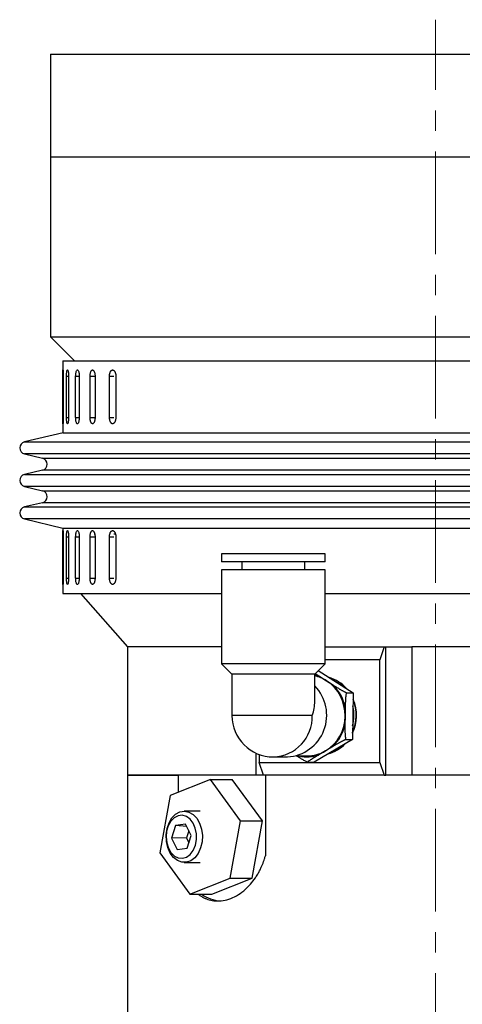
# Model space of a CAD drawing. Header units: inches. Extents: x 1.7 to 32.8, y 1.3 to 21.1.
# Tile 50 of 54: x 27.5 to 29.7, y 10.3 to 15.1. Entities that reach past the tile are written whole.
import ezdxf

# ---------------------------------------------------------------- set-up
doc = ezdxf.new("R2010")
doc.units = ezdxf.units.IN
doc.header["$MEASUREMENT"] = 0
doc.linetypes.add('CENTERX2', pattern=[0.8, 0.5, -0.1, 0.1, -0.1])

msp = doc.modelspace()

# ---------------------------------------------------------------- linework, layer by layer
at = {"color": 7, "linetype": 'CENTERX2', "lineweight": 18}
msp.add_line((29.5734, 7.5409), (29.5734, 15.0827), dxfattribs=at)
at = {"color": 7, "linetype": 'Continuous', "lineweight": 25}
for p, q in [((27.6984, 14.9144), (27.6984, 14.4144)), ((27.6984, 14.9144), (30.8824, 14.9144)), ((27.6984, 14.4144), (27.6984, 13.5394)), ((27.6984, 14.4144), (29.5729, 14.4144)), ((27.6984, 14.4144), (30.8824, 14.4144)), ((29.5729, 14.4144), (30.8824, 14.4144)), ((27.6984, 13.5394), (27.8163, 13.4214)), ((27.6984, 13.5394), (31.4484, 13.5394)), ((27.7579, 13.4214), (27.7579, 13.0714)), ((27.7579, 13.4214), (30.2581, 13.4214)), ((27.7583, 13.1464), (27.7583, 13.3464)), ((27.7583, 13.3464), (27.7609, 13.3464)), ((27.7609, 13.3464), (27.7609, 13.1464)), ((27.7767, 13.1464), (27.7767, 13.3464)), ((27.7767, 13.3464), (27.7866, 13.3464)), ((27.7866, 13.3464), (27.7866, 13.1464)), ((27.8212, 13.1464), (27.8212, 13.3464)), ((27.8212, 13.3464), (27.8385, 13.3464)), ((27.8385, 13.3464), (27.8385, 13.1464)), ((27.8913, 13.1464), (27.8913, 13.3464)), ((27.8913, 13.3464), (27.9142, 13.3464)), ((27.9156, 13.3464), (27.9156, 13.1464)), ((27.9859, 13.1464), (27.9859, 13.3464)), ((27.9859, 13.3464), (28.0074, 13.3464)), ((28.0169, 13.3464), (28.0169, 13.1464)), ((27.7583, 13.1464), (27.7609, 13.1464)), ((27.7767, 13.1464), (27.7866, 13.1464)), ((27.8212, 13.1464), (27.8385, 13.1464)), ((27.8913, 13.1464), (27.9142, 13.1464)), ((27.9859, 13.1464), (28.0074, 13.1464)), ((27.7596, 13.0714), (27.5716, 13.0269)), ((27.7579, 13.0714), (30.2581, 13.0714)), ((27.5716, 13.0269), (31.5751, 13.0269)), ((27.5716, 12.9685), (27.6594, 12.9477)), ((28.4641, 12.9685), (27.5716, 12.9685)), ((27.6594, 12.9477), (31.4873, 12.9477)), ((31.5751, 12.9685), (28.4641, 12.9685)), ((27.6594, 12.8894), (27.5716, 12.8686)), ((27.5716, 12.8686), (31.5751, 12.8686)), ((28.5128, 12.8894), (27.6594, 12.8894)), ((31.4873, 12.8894), (28.5128, 12.8894)), ((27.5716, 12.8102), (27.6594, 12.7894)), ((28.4641, 12.8102), (27.5716, 12.8102)), ((31.5751, 12.8102), (28.4641, 12.8102)), ((27.6594, 12.7894), (31.4873, 12.7894)), ((27.6594, 12.731), (27.5716, 12.7102)), ((27.5716, 12.7102), (31.5751, 12.7102)), ((28.5128, 12.731), (27.6594, 12.731)), ((31.4873, 12.731), (28.5128, 12.731)), ((27.5716, 12.6519), (27.7579, 12.6078)), ((28.4641, 12.6519), (27.5716, 12.6519)), ((27.7579, 12.6078), (27.7579, 12.2894)), ((30.3501, 12.6519), (28.4641, 12.6519)), ((27.7583, 12.3644), (27.7583, 12.5644)), ((27.7583, 12.5644), (27.7609, 12.5644)), ((27.7596, 12.6073), (30.2581, 12.6073)), ((27.7609, 12.5644), (27.7609, 12.3644)), ((27.7767, 12.3644), (27.7767, 12.5644)), ((27.7767, 12.5644), (27.7866, 12.5644)), ((27.7866, 12.5644), (27.7866, 12.3644)), ((27.8212, 12.3644), (27.8212, 12.5644)), ((27.8212, 12.5644), (27.8385, 12.5644)), ((27.8385, 12.5644), (27.8385, 12.3644)), ((27.8913, 12.3644), (27.8913, 12.5644)), ((27.8913, 12.5644), (27.9142, 12.5644)), ((27.9154, 12.5782), (27.9112, 12.5782)), ((27.9156, 12.5644), (27.9156, 12.3644)), ((27.9859, 12.3644), (27.9859, 12.5644)), ((27.9859, 12.5644), (28.0074, 12.5644)), ((28.0123, 12.5782), (28.0065, 12.5782)), ((28.0169, 12.5644), (28.0169, 12.3644)), ((28.5321, 12.4825), (28.5321, 12.4431)), ((28.6979, 12.4825), (28.5321, 12.4825)), ((29.036, 12.4825), (28.6979, 12.4825)), ((29.036, 12.4431), (29.036, 12.4825)), ((28.6979, 12.4431), (28.5321, 12.4431)), ((28.6305, 12.4431), (28.6305, 12.4037)), ((29.036, 12.4431), (28.6979, 12.4431)), ((28.9376, 12.4037), (28.9376, 12.4431)), ((28.5321, 12.4037), (28.5321, 11.947)), ((28.6979, 12.4037), (28.5321, 12.4037)), ((29.036, 12.4037), (28.6979, 12.4037)), ((29.036, 11.947), (29.036, 12.4037)), ((27.7583, 12.3644), (27.7609, 12.3644)), ((27.7767, 12.3644), (27.7866, 12.3644)), ((27.8212, 12.3644), (27.8385, 12.3644)), ((27.8913, 12.3644), (27.9142, 12.3644)), ((27.9859, 12.3644), (28.0074, 12.3644)), ((27.7579, 12.2894), (28.5321, 12.2894)), ((27.8453, 12.2894), (28.0734, 12.0294)), ((29.036, 12.2894), (30.2581, 12.2894)), ((28.0734, 12.0294), (28.0734, 11.4044)), ((28.5321, 12.0294), (28.0734, 12.0294)), ((29.036, 12.0294), (29.3241, 12.0294)), ((29.3241, 12.0294), (29.3027, 11.9669)), ((29.3241, 12.0294), (29.3317, 12.0294)), ((29.3317, 11.4044), (29.3317, 12.0294)), ((29.3317, 12.0294), (29.4588, 12.0294)), ((29.4588, 12.0294), (29.4588, 11.4044)), ((30.6225, 12.0294), (29.4588, 12.0294)), ((28.5321, 11.947), (28.5825, 11.8967)), ((28.6979, 11.947), (28.5321, 11.947)), ((29.036, 11.947), (28.6979, 11.947)), ((28.9856, 11.8967), (29.036, 11.947)), ((29.3027, 11.9669), (29.036, 11.9669)), ((29.3027, 11.4669), (29.3027, 11.9669)), ((28.5825, 11.8967), (28.5825, 11.6949)), ((28.7151, 11.8967), (28.5825, 11.8967)), ((28.9856, 11.8967), (28.7151, 11.8967)), ((28.9856, 11.7638), (28.9856, 11.8967)), ((29.0026, 11.9136), (29.1726, 11.8056)), ((29.0102, 11.8849), (29.0432, 11.8639)), ((29.0432, 11.8639), (29.0762, 11.8429)), ((29.14, 11.8056), (29.1726, 11.8056)), ((29.1726, 11.8056), (29.1694, 11.5783)), ((29.1339, 11.7329), (29.1333, 11.692)), ((28.9735, 11.6949), (28.5825, 11.6949)), ((29.1333, 11.692), (29.1327, 11.6511)), ((29.1694, 11.5783), (28.9829, 11.4676)), ((29.1369, 11.5783), (29.1694, 11.5783)), ((28.6998, 11.4044), (28.6998, 11.5118)), ((28.7154, 11.5054), (28.7154, 11.4669)), ((29.0385, 11.523), (29.0049, 11.503)), ((29.072, 11.5429), (29.0385, 11.523)), ((28.7154, 11.4669), (29.3027, 11.4669)), ((28.7367, 11.4044), (28.7154, 11.4669)), ((28.7841, 11.4933), (28.853, 11.4933)), ((28.8938, 11.498), (28.9483, 11.498)), ((28.9504, 11.4676), (28.9829, 11.4676)), ((29.3027, 11.4669), (29.3241, 11.4044)), ((28.0734, 11.4044), (28.0734, 10.1544)), ((28.6998, 11.4044), (28.0734, 11.4044)), ((28.0734, 11.4044), (28.3228, 11.4044)), ((28.4781, 11.3842), (28.2816, 11.3058)), ((28.3228, 11.3222), (28.3228, 11.4044)), ((28.6243, 11.1828), (28.4781, 11.3842)), ((28.4781, 11.3842), (28.5841, 11.3842)), ((28.7304, 11.1828), (28.5841, 11.3842)), ((28.7367, 11.4044), (28.6998, 11.4044)), ((29.3241, 11.4044), (28.7367, 11.4044)), ((28.745, 11.4044), (28.745, 11.0119)), ((29.3241, 11.4044), (29.3317, 11.4044)), ((29.4588, 11.4044), (29.3317, 11.4044)), ((30.0026, 11.4044), (29.4588, 11.4044)), ((28.2816, 11.3058), (28.2314, 11.026)), ((28.4278, 11.2294), (28.3501, 11.2294)), ((28.5741, 10.903), (28.6243, 11.1828)), ((28.6243, 11.1828), (28.7304, 11.1828)), ((28.6801, 10.903), (28.7304, 11.1828)), ((28.3079, 11.1599), (28.2879, 11.0978)), ((28.3559, 11.1664), (28.3079, 11.1599)), ((28.3622, 11.1539), (28.3079, 11.1599)), ((28.3839, 11.1109), (28.3559, 11.1664)), ((28.3722, 11.134), (28.3609, 11.0987)), ((28.3609, 11.0987), (28.2879, 11.0978)), ((28.2879, 11.0978), (28.3159, 11.0423)), ((28.3609, 11.0987), (28.3725, 11.0756)), ((28.3639, 11.0488), (28.3839, 11.1109)), ((28.2314, 11.026), (28.3776, 10.8246)), ((28.3159, 11.0423), (28.3639, 11.0488)), ((28.3501, 10.9794), (28.4278, 10.9794)), ((28.3776, 10.8246), (28.5741, 10.903)), ((28.4837, 10.8246), (28.6801, 10.903)), ((28.5741, 10.903), (28.6801, 10.903)), ((28.3776, 10.8246), (28.4837, 10.8246))]:
    msp.add_line(p, q, dxfattribs=at)
at = {"color": 7, "linetype": 'Continuous', "lineweight": 25, "flags": 128}
for points in [[(29.0102, 11.8849), (28.9958, 11.8895), (28.9856, 11.892)], [(29.1002, 11.8516), (29.0996, 11.8521), (29.0774, 11.8661)], [(29.0767, 11.5233), (29.0841, 11.5274), (29.0913, 11.5319)], [(28.4014, 11.0026), (28.3819, 10.9878), (28.3604, 10.9802), (28.3382, 10.9805), (28.3168, 10.9886), (28.2975, 11.0039), (28.2815, 11.0256), (28.2698, 11.0522), (28.2631, 11.0821), (28.2619, 11.1133), (28.2662, 11.1441), (28.2759, 11.1723), (28.2901, 11.1963), (28.3082, 11.2144), (28.3288, 11.2257), (28.3508, 11.2294), (28.3728, 11.2252), (28.3933, 11.2134), (28.4111, 11.1947), (28.4251, 11.1704), (28.4344, 11.1419), (28.4383, 11.1111), (28.4367, 11.0799), (28.4297, 11.0502), (28.4177, 11.0238), (28.4014, 11.0026)], [(28.379, 11.0189), (28.3937, 11.0385), (28.4042, 11.063), (28.4095, 11.0906), (28.4094, 11.1192), (28.4039, 11.1467), (28.3933, 11.171), (28.3784, 11.1904), (28.3604, 11.2035), (28.3406, 11.2092), (28.3205, 11.2071), (28.3014, 11.1974), (28.285, 11.1808), (28.2723, 11.1585), (28.2643, 11.1322), (28.2617, 11.1039), (28.2645, 11.0756), (28.2727, 11.0494), (28.2855, 11.0273), (28.3021, 11.0109), (28.3212, 11.0015), (28.3413, 10.9997), (28.3611, 11.0056), (28.379, 11.0189)]]:
    msp.add_lwpolyline(points, dxfattribs=at)
at = {"color": 7, "linetype": 'Continuous', "lineweight": 25}
for centre, radius, start, end in [((27.5786, 12.9977), 0.03, 103.3212, 256.6788), ((27.6525, 12.9185), 0.03, 283.3212, 76.6788), ((27.5786, 12.8394), 0.03, 103.3212, 256.6788), ((27.6525, 12.7602), 0.03, 283.3212, 76.6788), ((27.5786, 12.681), 0.03, 103.3212, 256.6788), ((28.9473, 11.7136), 0.1783, 57.4752, 77.5878), ((28.9336, 11.6969), 0.1998, 358.6021, 56.7301), ((29.0056, 11.708), 0.179, 41.4534, 73.3129), ((29.0047, 11.709), 0.1779, 42.3076, 72.8242), ((29.0047, 11.709), 0.1779, 42.2898, 72.8421), ((28.9323, 11.6973), 0.2047, 10.002, 45.3302), ((28.8407, 11.6962), 0.2033, 273.4597, 44.5368), ((28.987, 11.6949), 0.202, 334.8331, 22.7873), ((28.9852, 11.6949), 0.2023, 335.8958, 22.5204), ((28.9852, 11.6949), 0.2023, 335.9052, 22.511), ((28.9735, 11.6949), 0.2032, 345.5521, 12.8641), ((28.7841, 11.6949), 0.2016, 180, 270), ((28.7778, 11.689), 0.1958, 271.8362, 1.7254), ((28.9343, 11.6925), 0.1989, 301.5543, 359.8504), ((28.9331, 11.692), 0.2038, 312.9852, 348.4196), ((29.0065, 11.6803), 0.1773, 284.5768, 316.2083), ((29.0049, 11.6803), 0.1773, 286.1398, 315.2561), ((29.0049, 11.6803), 0.1774, 286.121, 315.2749), ((28.948, 11.6744), 0.1764, 270.0962, 300.8452), ((28.9483, 11.6719), 0.1781, 257.532, 288.5082), ((28.5366, 10.9639), 0.1722, 234.0155, 265.847)]:
    msp.add_arc(centre, radius, start, end, dxfattribs=at)
msp.add_ellipse((28.7841, 11.6949), major_axis=(0.1651, 0.1651), ratio=0.700208, start_param=5.323254, end_param=5.67232, dxfattribs=at)
for points, knots in [([(27.7583, 13.3464), (27.7584, 13.3499), (27.7584, 13.3569), (27.7585, 13.3661), (27.7587, 13.3732), (27.7591, 13.3772), (27.7595, 13.3778), (27.7599, 13.3748), (27.7604, 13.3686), (27.7607, 13.36), (27.7608, 13.3521), (27.7608, 13.3475), (27.7609, 13.3464)], [0, 0, 0, 0, 0.107362, 0.214723, 0.322094, 0.429472, 0.536839, 0.644195, 0.751556, 0.858932, 0.966307, 1, 1, 1, 1]), ([(27.7767, 13.3464), (27.7767, 13.3499), (27.7768, 13.3569), (27.7776, 13.3661), (27.7788, 13.3732), (27.7803, 13.3772), (27.782, 13.3778), (27.7837, 13.3748), (27.7851, 13.3686), (27.7862, 13.36), (27.7866, 13.3521), (27.7866, 13.3475), (27.7866, 13.3464)], [0, 0, 0, 0, 0.1073618, 0.2147232, 0.3220944, 0.429472, 0.536839, 0.6441948, 0.7515565, 0.8589318, 0.9663073, 1, 1, 1, 1]), ([(27.8212, 13.3464), (27.8213, 13.3499), (27.8215, 13.3569), (27.8229, 13.3661), (27.825, 13.3732), (27.8277, 13.3772), (27.8306, 13.3778), (27.8335, 13.3748), (27.836, 13.3686), (27.8377, 13.36), (27.8384, 13.3521), (27.8385, 13.3475), (27.8385, 13.3464)], [0, 0, 0, 0, 0.107362, 0.214723, 0.322094, 0.429472, 0.536839, 0.644195, 0.751556, 0.858932, 0.966307, 1, 1, 1, 1]), ([(27.8913, 13.3464), (27.8913, 13.3481), (27.8914, 13.3516), (27.8919, 13.3567), (27.8927, 13.3615), (27.8938, 13.3658), (27.8952, 13.3697), (27.8968, 13.3728), (27.8986, 13.3752), (27.9005, 13.3768), (27.9025, 13.3775), (27.9046, 13.3774), (27.9066, 13.3763), (27.9086, 13.3744), (27.9104, 13.3717), (27.912, 13.3684), (27.9134, 13.3643), (27.9144, 13.3598), (27.9152, 13.3549), (27.9155, 13.3509), (27.9156, 13.348), (27.9156, 13.347), (27.9156, 13.3464)], [0, 0, 0, 0, 0.052919, 0.107373, 0.160293, 0.214746, 0.26767, 0.322129, 0.375056, 0.429518, 0.48244, 0.536897, 0.589814, 0.644264, 0.697184, 0.751638, 0.804564, 0.859025, 0.91195, 0.966412, 0.983183, 1, 1, 1, 1]), ([(27.9859, 13.3464), (27.9859, 13.3473), (27.9859, 13.349), (27.9861, 13.3516), (27.9864, 13.3541), (27.9867, 13.3567), (27.9874, 13.3599), (27.9882, 13.363), (27.9892, 13.3658), (27.9903, 13.3684), (27.9916, 13.3707), (27.993, 13.3727), (27.9941, 13.374), (27.9953, 13.3751), (27.9965, 13.376), (27.9978, 13.3767), (27.9995, 13.3773), (28.0012, 13.3775), (28.003, 13.3772), (28.0047, 13.3767), (28.0064, 13.3757), (28.008, 13.3743), (28.0096, 13.3727), (28.011, 13.3706), (28.0123, 13.3683), (28.0132, 13.3663), (28.014, 13.3643), (28.0148, 13.3621), (28.0154, 13.3597), (28.0159, 13.3573), (28.0163, 13.3549), (28.0166, 13.3523), (28.0169, 13.3495), (28.0169, 13.3475), (28.0169, 13.3464)], [0, 0, 0, 0, 0.026375, 0.052933, 0.080068, 0.107403, 0.133778, 0.187424, 0.214759, 0.241136, 0.294786, 0.322124, 0.348503, 0.375064, 0.402204, 0.429543, 0.455919, 0.509568, 0.536904, 0.563278, 0.616921, 0.644254, 0.670629, 0.724275, 0.75161, 0.777988, 0.804549, 0.831688, 0.859027, 0.885405, 0.911966, 0.939105, 0.966444, 1, 1, 1, 1]), ([(27.7609, 13.1464), (27.7608, 13.1429), (27.7608, 13.136), (27.7605, 13.1267), (27.7601, 13.1196), (27.7596, 13.1156), (27.7592, 13.115), (27.7588, 13.118), (27.7586, 13.1242), (27.7584, 13.1329), (27.7584, 13.1408), (27.7583, 13.1453), (27.7583, 13.1464)], [0, 0, 0, 0, 0.107362, 0.214723, 0.322094, 0.429472, 0.536839, 0.644195, 0.751556, 0.858932, 0.966307, 1, 1, 1, 1]), ([(27.7866, 13.1464), (27.7866, 13.1447), (27.7866, 13.1412), (27.7863, 13.1362), (27.786, 13.1313), (27.7855, 13.127), (27.7848, 13.1232), (27.7841, 13.12), (27.7833, 13.1176), (27.7825, 13.116), (27.7817, 13.1153), (27.7808, 13.1155), (27.78, 13.1165), (27.7793, 13.1184), (27.7786, 13.1211), (27.778, 13.1245), (27.7775, 13.1285), (27.7771, 13.133), (27.7768, 13.138), (27.7767, 13.1425), (27.7767, 13.1453), (27.7767, 13.1464)], [0, 0, 0, 0, 0.05292, 0.107375, 0.160295, 0.214749, 0.267674, 0.322133, 0.375061, 0.429523, 0.482446, 0.536903, 0.58982, 0.644272, 0.697192, 0.751646, 0.804573, 0.859035, 0.911961, 0.966423, 1, 1, 1, 1]), ([(27.8385, 13.1464), (27.8384, 13.1429), (27.8382, 13.136), (27.8366, 13.1267), (27.8343, 13.1196), (27.8315, 13.1156), (27.8286, 13.115), (27.8258, 13.118), (27.8235, 13.1242), (27.8219, 13.1329), (27.8213, 13.1408), (27.8212, 13.1453), (27.8212, 13.1464)], [0, 0, 0, 0, 0.107362, 0.214723, 0.322094, 0.429472, 0.536839, 0.644195, 0.751556, 0.858932, 0.966307, 1, 1, 1, 1]), ([(27.9156, 13.1464), (27.9156, 13.1447), (27.9155, 13.1412), (27.9149, 13.1362), (27.9141, 13.1313), (27.9129, 13.127), (27.9114, 13.1232), (27.9098, 13.12), (27.9079, 13.1176), (27.9059, 13.116), (27.9039, 13.1153), (27.9018, 13.1155), (27.8998, 13.1165), (27.8979, 13.1184), (27.8962, 13.1211), (27.8947, 13.1245), (27.8934, 13.1285), (27.8924, 13.133), (27.8917, 13.138), (27.8914, 13.1419), (27.8913, 13.1448), (27.8913, 13.1459), (27.8913, 13.1464)], [0, 0, 0, 0, 0.052919, 0.107373, 0.160293, 0.214746, 0.26767, 0.322129, 0.375056, 0.429518, 0.48244, 0.536897, 0.589814, 0.644264, 0.697184, 0.751638, 0.804564, 0.859025, 0.91195, 0.966412, 0.983183, 1, 1, 1, 1]), ([(28.0169, 13.1464), (28.0169, 13.1447), (28.0168, 13.1412), (28.0161, 13.1362), (28.015, 13.1313), (28.0135, 13.127), (28.0116, 13.1232), (28.0095, 13.12), (28.0071, 13.1176), (28.0046, 13.116), (28.002, 13.1153), (27.9994, 13.1155), (27.9968, 13.1165), (27.9944, 13.1184), (27.9922, 13.1211), (27.9902, 13.1245), (27.9886, 13.1285), (27.9873, 13.133), (27.9864, 13.138), (27.986, 13.1419), (27.9859, 13.1448), (27.9859, 13.1459), (27.9859, 13.1464)], [0, 0, 0, 0, 0.0529193, 0.1073734, 0.1602927, 0.2147463, 0.2676704, 0.3221291, 0.3750562, 0.4295184, 0.4824402, 0.536897, 0.5898135, 0.6442644, 0.6971839, 0.7516376, 0.8045636, 0.8590245, 0.9119505, 0.9664117, 0.9831825, 1, 1, 1, 1]), ([(27.7583, 12.5644), (27.7584, 12.5679), (27.7584, 12.5748), (27.7585, 12.5841), (27.7587, 12.5912), (27.7591, 12.5952), (27.7595, 12.5958), (27.7599, 12.5928), (27.7604, 12.5866), (27.7607, 12.5779), (27.7608, 12.57), (27.7608, 12.5655), (27.7609, 12.5644)], [0, 0, 0, 0, 0.107362, 0.214723, 0.322094, 0.429472, 0.536839, 0.644195, 0.751556, 0.858932, 0.966307, 1, 1, 1, 1]), ([(27.7767, 12.5644), (27.7767, 12.5679), (27.7768, 12.5748), (27.7776, 12.5841), (27.7788, 12.5912), (27.7803, 12.5952), (27.782, 12.5958), (27.7837, 12.5928), (27.7851, 12.5866), (27.7862, 12.5779), (27.7866, 12.57), (27.7866, 12.5655), (27.7866, 12.5644)], [0, 0, 0, 0, 0.1073618, 0.2147232, 0.3220944, 0.429472, 0.536839, 0.6441948, 0.7515565, 0.8589318, 0.9663073, 1, 1, 1, 1]), ([(27.8212, 12.5644), (27.8213, 12.5679), (27.8215, 12.5748), (27.8229, 12.5841), (27.825, 12.5912), (27.8277, 12.5952), (27.8306, 12.5958), (27.8335, 12.5928), (27.836, 12.5866), (27.8377, 12.5779), (27.8384, 12.57), (27.8385, 12.5655), (27.8385, 12.5644)], [0, 0, 0, 0, 0.107362, 0.214723, 0.322094, 0.429472, 0.536839, 0.644195, 0.751556, 0.858932, 0.966307, 1, 1, 1, 1]), ([(27.8913, 12.5644), (27.8913, 12.5661), (27.8914, 12.5696), (27.8919, 12.5746), (27.8927, 12.5795), (27.8938, 12.5838), (27.8952, 12.5876), (27.8968, 12.5908), (27.8986, 12.5932), (27.9005, 12.5948), (27.9025, 12.5955), (27.9046, 12.5953), (27.9066, 12.5943), (27.9086, 12.5924), (27.9104, 12.5897), (27.912, 12.5863), (27.9134, 12.5823), (27.9144, 12.5778), (27.9152, 12.5728), (27.9155, 12.5689), (27.9156, 12.566), (27.9156, 12.5649), (27.9156, 12.5644)], [0, 0, 0, 0, 0.052919, 0.107373, 0.160293, 0.214746, 0.26767, 0.322129, 0.375056, 0.429518, 0.48244, 0.536897, 0.589814, 0.644264, 0.697184, 0.751638, 0.804564, 0.859025, 0.91195, 0.966412, 0.983183, 1, 1, 1, 1]), ([(27.9859, 12.5644), (27.9859, 12.5652), (27.9859, 12.567), (27.9861, 12.5695), (27.9864, 12.5721), (27.9867, 12.5746), (27.9874, 12.5779), (27.9882, 12.5809), (27.9892, 12.5837), (27.9903, 12.5864), (27.9916, 12.5887), (27.993, 12.5907), (27.9941, 12.592), (27.9953, 12.5931), (27.9965, 12.594), (27.9978, 12.5947), (27.9995, 12.5953), (28.0012, 12.5955), (28.003, 12.5952), (28.0047, 12.5947), (28.0064, 12.5937), (28.008, 12.5923), (28.0096, 12.5906), (28.011, 12.5886), (28.0123, 12.5862), (28.0132, 12.5843), (28.014, 12.5822), (28.0148, 12.58), (28.0154, 12.5777), (28.0159, 12.5753), (28.0163, 12.5728), (28.0166, 12.5703), (28.0169, 12.5674), (28.0169, 12.5655), (28.0169, 12.5644)], [0, 0, 0, 0, 0.026375, 0.052933, 0.080068, 0.107403, 0.133778, 0.187424, 0.214759, 0.241136, 0.294786, 0.322124, 0.348503, 0.375064, 0.402204, 0.429543, 0.455919, 0.509568, 0.536904, 0.563278, 0.616921, 0.644254, 0.670629, 0.724275, 0.75161, 0.777988, 0.804549, 0.831688, 0.859027, 0.885405, 0.911966, 0.939105, 0.966444, 1, 1, 1, 1]), ([(27.7609, 12.3644), (27.7608, 12.3609), (27.7608, 12.3539), (27.7605, 12.3446), (27.7601, 12.3376), (27.7596, 12.3336), (27.7592, 12.333), (27.7588, 12.336), (27.7586, 12.3422), (27.7584, 12.3508), (27.7584, 12.3587), (27.7583, 12.3633), (27.7583, 12.3644)], [0, 0, 0, 0, 0.107362, 0.214723, 0.322094, 0.429472, 0.536839, 0.644195, 0.751556, 0.858932, 0.966307, 1, 1, 1, 1]), ([(27.7866, 12.3644), (27.7866, 12.3627), (27.7866, 12.3592), (27.7863, 12.3541), (27.786, 12.3493), (27.7855, 12.345), (27.7848, 12.3411), (27.7841, 12.338), (27.7833, 12.3356), (27.7825, 12.334), (27.7817, 12.3333), (27.7808, 12.3334), (27.78, 12.3345), (27.7793, 12.3364), (27.7786, 12.3391), (27.778, 12.3424), (27.7775, 12.3465), (27.7771, 12.351), (27.7768, 12.3559), (27.7767, 12.3604), (27.7767, 12.3633), (27.7767, 12.3644)], [0, 0, 0, 0, 0.05292, 0.107375, 0.160295, 0.214749, 0.267674, 0.322133, 0.375061, 0.429523, 0.482446, 0.536903, 0.58982, 0.644272, 0.697192, 0.751646, 0.804573, 0.859035, 0.911961, 0.966423, 1, 1, 1, 1]), ([(27.8385, 12.3644), (27.8384, 12.3609), (27.8382, 12.3539), (27.8366, 12.3446), (27.8343, 12.3376), (27.8315, 12.3336), (27.8286, 12.333), (27.8258, 12.336), (27.8235, 12.3422), (27.8219, 12.3508), (27.8213, 12.3587), (27.8212, 12.3633), (27.8212, 12.3644)], [0, 0, 0, 0, 0.107362, 0.214723, 0.322094, 0.429472, 0.536839, 0.644195, 0.751556, 0.858932, 0.966307, 1, 1, 1, 1]), ([(27.9156, 12.3644), (27.9156, 12.3627), (27.9155, 12.3592), (27.9149, 12.3541), (27.9141, 12.3493), (27.9129, 12.345), (27.9114, 12.3411), (27.9098, 12.338), (27.9079, 12.3356), (27.9059, 12.334), (27.9039, 12.3333), (27.9018, 12.3334), (27.8998, 12.3345), (27.8979, 12.3364), (27.8962, 12.3391), (27.8947, 12.3424), (27.8934, 12.3465), (27.8924, 12.351), (27.8917, 12.3559), (27.8914, 12.3599), (27.8913, 12.3627), (27.8913, 12.3638), (27.8913, 12.3644)], [0, 0, 0, 0, 0.052919, 0.107373, 0.160293, 0.214746, 0.26767, 0.322129, 0.375056, 0.429518, 0.48244, 0.536897, 0.589814, 0.644264, 0.697184, 0.751638, 0.804564, 0.859025, 0.91195, 0.966412, 0.983183, 1, 1, 1, 1]), ([(28.0169, 12.3644), (28.0169, 12.3627), (28.0168, 12.3592), (28.0161, 12.3541), (28.015, 12.3493), (28.0135, 12.345), (28.0116, 12.3411), (28.0095, 12.338), (28.0071, 12.3356), (28.0046, 12.334), (28.002, 12.3333), (27.9994, 12.3334), (27.9968, 12.3345), (27.9944, 12.3364), (27.9922, 12.3391), (27.9902, 12.3424), (27.9886, 12.3465), (27.9873, 12.351), (27.9864, 12.3559), (27.986, 12.3599), (27.9859, 12.3627), (27.9859, 12.3638), (27.9859, 12.3644)], [0, 0, 0, 0, 0.0529193, 0.1073734, 0.1602927, 0.2147463, 0.2676704, 0.3221291, 0.3750562, 0.4295184, 0.4824402, 0.536897, 0.5898135, 0.6442644, 0.6971839, 0.7516376, 0.8045636, 0.8590245, 0.9119505, 0.9664117, 0.9831825, 1, 1, 1, 1]), ([(28.9881, 11.8991), (28.9889, 11.8986), (28.9959, 11.8939), (29.0035, 11.8891), (29.0102, 11.8849)], [0, 0, 0, 0, 0.1141046, 1, 1, 1, 1]), ([(29.0762, 11.8429), (29.0772, 11.8422), (29.0807, 11.8401), (29.0865, 11.8364), (29.0937, 11.8319), (29.0998, 11.8281), (29.1047, 11.8251), (29.1087, 11.8227), (29.1131, 11.8201), (29.1179, 11.8174), (29.1227, 11.8146), (29.127, 11.8123), (29.1307, 11.8103), (29.1338, 11.8087), (29.137, 11.8071), (29.139, 11.8061), (29.14, 11.8056)], [0, 0, 0, 0, 0.0527788, 0.1686584, 0.2845983, 0.4008826, 0.4591303, 0.5174206, 0.5898336, 0.6624035, 0.7356459, 0.8092403, 0.8562787, 0.9035121, 0.9515539, 1, 1, 1, 1]), ([(29.14, 11.8056), (29.1395, 11.8036), (29.1384, 11.7995), (29.1374, 11.7934), (29.1366, 11.7882), (29.1362, 11.784), (29.1356, 11.7783), (29.1352, 11.7724), (29.1347, 11.765), (29.1345, 11.7585), (29.1342, 11.7514), (29.134, 11.7432), (29.1339, 11.737), (29.1339, 11.7329)], [0, 0, 0, 0, 0.100657, 0.204556, 0.262077, 0.319791, 0.377958, 0.495563, 0.554976, 0.674122, 0.755517, 0.836954, 1, 1, 1, 1]), ([(29.1327, 11.6511), (29.1327, 11.6497), (29.1327, 11.6455), (29.1326, 11.6383), (29.1326, 11.6295), (29.1327, 11.6208), (29.1329, 11.6131), (29.1332, 11.6066), (29.1335, 11.6012), (29.134, 11.5959), (29.1345, 11.5913), (29.1352, 11.5863), (29.1359, 11.5821), (29.1366, 11.5793), (29.1369, 11.5783)], [0, 0, 0, 0, 0.052887, 0.16877, 0.284714, 0.401002, 0.517532, 0.589947, 0.66252, 0.735765, 0.809362, 0.856389, 0.951567, 1, 1, 1, 1]), ([(29.1369, 11.5783), (29.1358, 11.5779), (29.1336, 11.5769), (29.1303, 11.5753), (29.1268, 11.5736), (29.1232, 11.5718), (29.1194, 11.5698), (29.1156, 11.5678), (29.1117, 11.5657), (29.1078, 11.5636), (29.104, 11.5615), (29.0988, 11.5586), (29.0933, 11.5554), (29.0873, 11.5519), (29.0805, 11.5479), (29.0754, 11.5449), (29.072, 11.5429)], [0, 0, 0, 0, 0.050117, 0.100747, 0.1525754, 0.2046785, 0.2621826, 0.3198802, 0.3780305, 0.4362874, 0.4956208, 0.5550166, 0.6741273, 0.7555213, 0.8369569, 1, 1, 1, 1]), ([(28.9504, 11.4676), (28.9459, 11.4698), (28.9364, 11.4746), (28.9215, 11.4832), (28.9084, 11.4911), (28.9005, 11.4961), (28.8974, 11.498)], [0, 0, 0, 0, 0.248038, 0.529524, 0.818886, 1, 1, 1, 1]), ([(29.0049, 11.503), (29.0038, 11.5024), (28.9931, 11.496), (28.9767, 11.4861), (28.9588, 11.4745), (28.9528, 11.4696), (28.9504, 11.4676)], [0, 0, 0, 0, 0.052873, 0.517957, 0.809655, 1, 1, 1, 1]), ([(28.4189, 10.8246), (28.419, 10.8245), (28.4233, 10.8206), (28.4322, 10.8152), (28.4451, 10.8076), (28.4627, 10.7998), (28.4818, 10.7944), (28.506, 10.7915), (28.5331, 10.7921), (28.5677, 10.7998), (28.6047, 10.8165), (28.6403, 10.8411), (28.6711, 10.8709), (28.6932, 10.8993), (28.7075, 10.9218), (28.7172, 10.9393), (28.7249, 10.9552), (28.7331, 10.9745), (28.7397, 10.9929), (28.7437, 11.0071), (28.745, 11.0119)], [0, 0, 0, 0, 0.000773, 0.043592, 0.080943, 0.118456, 0.196155, 0.238351, 0.312254, 0.406571, 0.502738, 0.597554, 0.694177, 0.772458, 0.815032, 0.852148, 0.889417, 0.916939, 0.972221, 1, 1, 1, 1])]:
    msp.add_open_spline(points, degree=3, knots=knots, dxfattribs=at)

doc.saveas('drawing.dxf')
